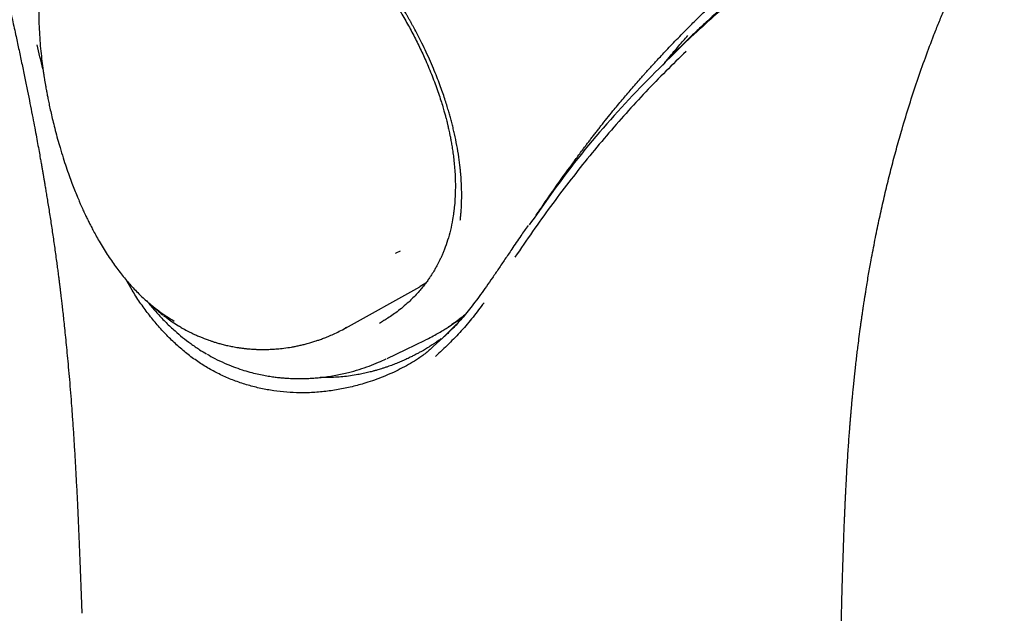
# Model space of a CAD drawing. Header units: millimetres. Extents: x 8 to 871, y 12 to 1888.
# Tile 13 of 114: x 661 to 700, y 650 to 674. Entities that reach past the tile are written whole.
import ezdxf

# ---------------------------------------------------------------- set-up
doc = ezdxf.new("R2010")
doc.units = ezdxf.units.MM

msp = doc.modelspace()

# ---------------------------------------------------------------- linework, layer by layer
at = {"color": 7, "linetype": 'Continuous', "lineweight": 30}
for p, q in [((686.964, 672.758), (686.851, 672.65)), ((665.086, 662.958), (664.835, 663.389)), ((676.493, 663.111), (676.713, 663.245)), ((673.537, 661.462), (676.475, 663.097)), ((676.471, 663.104), (676.588, 663.183)), ((665.631, 662.554), (665.617, 662.567)), ((665.651, 662.534), (665.664, 662.522)), ((673.566, 661.479), (673.535, 661.465)), ((677.931, 661.608), (677.386, 661.07)), ((677.386, 661.07), (677.006, 660.724)), ((676.306, 660.173), (676.261, 660.153)), ((693.167, 650.458), (693.167, 650.45))]:
    msp.add_line(p, q, dxfattribs=at)
at = {"color": 7, "linetype": 'Continuous', "lineweight": 30, "flags": 128}
for points in [[(675.694, 664.507), (675.524, 664.419), (675.511, 664.413)], [(675.187, 660.261), (675.92, 660.615), (676.685, 660.985)]]:
    msp.add_lwpolyline(points, dxfattribs=at)
at = {"color": 7, "linetype": 'Continuous', "lineweight": 30}
for points, knots in [([(641.103, 713.255), (641.327, 712.973), (641.764, 712.422), (642.406, 711.608), (643.019, 710.826), (643.603, 710.073), (644.157, 709.35), (644.681, 708.658), (645.163, 708.012), (645.604, 707.413), (646.007, 706.858), (646.386, 706.33), (646.74, 705.828), (647.072, 705.354), (647.392, 704.888), (647.701, 704.435), (647.995, 703.996), (648.261, 703.594), (648.499, 703.228), (648.711, 702.901), (648.897, 702.61), (649.057, 702.359), (649.191, 702.145), (649.295, 701.98), (649.37, 701.859), (649.422, 701.775), (649.461, 701.713), (649.492, 701.664), (649.525, 701.609), (649.579, 701.521), (649.657, 701.395), (649.754, 701.236), (649.86, 701.063), (649.97, 700.88), (650.087, 700.686), (650.234, 700.44), (650.413, 700.137), (650.626, 699.772), (650.861, 699.364), (651.118, 698.911), (651.399, 698.409), (651.691, 697.877), (651.994, 697.313), (652.307, 696.717), (652.623, 696.102), (652.941, 695.468), (653.26, 694.818), (653.584, 694.143), (653.904, 693.457), (654.262, 692.669), (654.648, 691.795), (655.054, 690.841), (655.431, 689.921), (655.781, 689.038), (656.107, 688.19), (656.408, 687.379), (656.686, 686.605), (656.944, 685.869), (657.181, 685.172), (657.4, 684.513), (657.602, 683.892), (657.799, 683.272), (657.993, 682.647), (658.184, 682.014), (658.365, 681.405), (658.519, 680.872), (658.65, 680.41), (658.761, 680.016), (658.866, 679.635), (658.948, 679.337), (659.005, 679.124), (659.039, 678.997), (659.067, 678.892), (659.09, 678.807), (659.112, 678.726), (659.136, 678.634), (659.17, 678.507), (659.214, 678.34), (659.269, 678.13), (659.332, 677.887), (659.401, 677.621), (659.473, 677.339), (659.563, 676.981), (659.672, 676.542), (659.801, 676.014), (659.934, 675.461), (660.07, 674.884), (660.208, 674.283), (660.351, 673.651), (660.487, 673.037), (660.614, 672.447), (660.731, 671.896), (660.843, 671.356), (660.948, 670.842), (661.044, 670.359), (661.132, 669.909), (661.212, 669.494), (661.284, 669.114), (661.347, 668.77), (661.404, 668.461), (661.45, 668.203), (661.487, 667.991), (661.517, 667.821), (661.544, 667.664), (661.569, 667.522), (661.593, 667.383), (661.616, 667.244), (661.642, 667.089), (661.673, 666.908), (661.708, 666.695), (661.747, 666.452), (661.79, 666.186), (661.833, 665.909), (661.876, 665.628), (661.919, 665.344), (661.962, 665.056), (662.003, 664.766), (662.045, 664.473), (662.084, 664.189), (662.119, 663.93), (662.148, 663.709), (662.171, 663.531), (662.188, 663.398), (662.2, 663.3), (662.209, 663.226), (662.218, 663.159), (662.226, 663.092), (662.235, 663.019), (662.247, 662.92), (662.264, 662.783), (662.285, 662.604), (662.31, 662.389), (662.339, 662.138), (662.37, 661.852), (662.405, 661.531), (662.442, 661.176), (662.481, 660.785), (662.522, 660.361), (662.564, 659.902), (662.607, 659.41), (662.65, 658.893), (662.692, 658.352), (662.733, 657.788), (662.773, 657.195), (662.812, 656.573), (662.849, 655.924), (662.886, 655.246), (662.923, 654.516), (662.959, 653.731), (662.995, 652.89), (663.03, 652.016), (663.064, 651.107), (663.087, 650.49), (663.099, 650.175)], [0, 0, 0, 0, 0.015129, 0.029666, 0.04361, 0.05696, 0.069717, 0.081882, 0.093455, 0.103543, 0.113132, 0.122221, 0.130811, 0.138902, 0.146494, 0.154518, 0.1619, 0.168639, 0.174736, 0.18019, 0.185001, 0.189169, 0.192694, 0.195575, 0.197314, 0.198691, 0.199707, 0.200364, 0.201142, 0.202385, 0.204693, 0.207358, 0.210185, 0.213174, 0.216326, 0.219641, 0.225174, 0.23107, 0.237321, 0.244884, 0.252909, 0.261396, 0.270344, 0.279755, 0.289627, 0.299358, 0.309499, 0.320052, 0.330813, 0.341327, 0.356484, 0.371056, 0.385043, 0.398444, 0.411262, 0.423494, 0.435139, 0.446196, 0.456667, 0.466554, 0.475857, 0.484593, 0.49446, 0.503959, 0.513089, 0.521846, 0.527966, 0.533885, 0.539602, 0.545112, 0.54733, 0.549227, 0.550804, 0.552061, 0.55309, 0.554445, 0.556219, 0.558817, 0.561982, 0.565705, 0.569743, 0.573989, 0.578442, 0.585859, 0.593789, 0.602235, 0.610784, 0.619816, 0.629333, 0.639334, 0.64753, 0.656011, 0.664255, 0.671983, 0.679337, 0.686156, 0.692441, 0.69819, 0.703405, 0.708084, 0.712229, 0.715137, 0.717709, 0.71995, 0.722216, 0.724151, 0.726222, 0.728483, 0.731177, 0.734401, 0.738107, 0.742224, 0.74643, 0.750687, 0.754993, 0.759349, 0.763756, 0.768212, 0.772687, 0.77669, 0.780049, 0.782764, 0.784836, 0.78617, 0.787223, 0.788249, 0.789247, 0.790277, 0.791611, 0.793831, 0.796612, 0.799955, 0.803859, 0.808324, 0.81335, 0.818938, 0.825087, 0.831797, 0.839069, 0.846903, 0.855299, 0.863888, 0.872995, 0.88262, 0.892763, 0.903424, 0.914602, 0.9263, 0.939769, 0.953871, 0.968607, 0.983982, 1, 1, 1, 1]), ([(678.075, 665.728), (678.078, 665.747), (678.083, 665.791), (678.091, 665.866), (678.101, 665.974), (678.112, 666.12), (678.123, 666.309), (678.131, 666.533), (678.133, 666.792), (678.128, 667.018), (678.12, 667.197), (678.113, 667.32), (678.104, 667.449), (678.093, 667.582), (678.082, 667.702), (678.059, 667.916), (678.018, 668.238), (677.943, 668.684), (677.873, 669.025), (677.823, 669.244), (677.8, 669.344), (677.775, 669.444), (677.751, 669.543), (677.725, 669.641), (677.699, 669.739), (677.664, 669.865), (677.618, 670.029), (677.555, 670.239), (677.481, 670.474), (677.394, 670.733), (677.294, 671.016), (677.178, 671.324), (677.046, 671.656), (676.895, 672.01), (676.733, 672.371), (676.565, 672.721), (676.4, 673.046), (676.271, 673.291), (676.176, 673.463), (676.117, 673.57), (676.059, 673.673), (676.002, 673.773), (675.946, 673.869), (675.892, 673.961), (675.839, 674.049), (675.7, 674.28), (675.465, 674.652), (675.123, 675.157), (674.766, 675.65), (674.38, 676.149), (673.965, 676.652), (673.538, 677.135), (673.239, 677.453), (673.078, 677.619), (673.038, 677.66), (672.998, 677.701), (672.958, 677.741), (672.918, 677.782), (672.877, 677.822), (672.837, 677.862), (672.777, 677.922), (672.687, 678.01), (672.555, 678.137), (672.392, 678.292), (672.211, 678.458), (672.018, 678.632), (671.815, 678.809), (671.591, 679), (671.345, 679.202), (671.083, 679.409), (670.819, 679.609), (670.568, 679.793), (670.338, 679.954), (670.13, 680.095), (669.932, 680.225), (669.747, 680.342), (669.58, 680.445), (669.447, 680.524), (669.37, 680.569), (669.337, 680.588)], [0, 0, 0, 0, 0.003692, 0.008611, 0.014754, 0.024707, 0.03677, 0.050934, 0.067192, 0.085539, 0.092789, 0.100319, 0.10813, 0.116222, 0.124594, 0.129965, 0.154876, 0.182377, 0.209044, 0.214918, 0.220752, 0.226545, 0.232298, 0.23801, 0.243683, 0.249313, 0.260043, 0.27217, 0.285693, 0.300613, 0.316933, 0.334653, 0.353778, 0.374311, 0.39604, 0.41641, 0.435423, 0.453076, 0.459638, 0.465991, 0.472133, 0.478065, 0.483785, 0.489295, 0.494593, 0.499678, 0.531077, 0.562405, 0.593681, 0.624917, 0.659869, 0.694801, 0.725536, 0.728555, 0.731574, 0.734593, 0.737612, 0.740631, 0.74365, 0.74667, 0.749689, 0.757121, 0.766881, 0.778973, 0.793397, 0.806619, 0.821338, 0.837559, 0.855286, 0.874525, 0.894021, 0.911983, 0.92841, 0.943296, 0.956638, 0.971135, 0.983202, 0.992826, 1, 1, 1, 1]), ([(669.438, 680.306), (669.516, 680.261), (669.663, 680.175), (669.876, 680.043), (670.069, 679.919), (670.242, 679.804), (670.405, 679.692), (670.555, 679.587), (670.687, 679.493), (670.787, 679.419), (670.857, 679.367), (670.902, 679.333), (670.935, 679.308), (670.969, 679.283), (671.008, 679.253), (671.054, 679.218), (671.107, 679.177), (671.186, 679.116), (671.296, 679.029), (671.442, 678.911), (671.614, 678.769), (671.812, 678.601), (672.028, 678.412), (672.25, 678.21), (672.472, 678.003), (672.756, 677.729), (673.1, 677.382), (673.499, 676.954), (673.886, 676.513), (674.262, 676.059), (674.623, 675.594), (674.97, 675.118), (675.302, 674.63), (675.619, 674.131), (675.919, 673.62), (676.202, 673.102), (676.466, 672.577), (676.675, 672.123), (676.838, 671.742), (676.962, 671.436), (677.079, 671.13), (677.187, 670.828), (677.282, 670.543), (677.362, 670.287), (677.425, 670.074), (677.473, 669.9), (677.51, 669.764), (677.538, 669.654), (677.557, 669.576), (677.572, 669.516), (677.585, 669.458), (677.603, 669.383), (677.624, 669.29), (677.648, 669.177), (677.677, 669.039), (677.709, 668.871), (677.744, 668.673), (677.779, 668.448), (677.812, 668.198), (677.841, 667.924), (677.864, 667.631), (677.878, 667.323), (677.882, 667.001), (677.872, 666.66), (677.851, 666.337), (677.825, 666.132), (677.814, 666.043)], [0, 0, 0, 0, 0.017593, 0.033639, 0.048152, 0.061141, 0.072614, 0.08483, 0.094692, 0.102205, 0.10737, 0.110314, 0.112308, 0.114784, 0.117741, 0.121178, 0.125096, 0.129495, 0.138806, 0.14973, 0.162266, 0.177486, 0.194286, 0.211252, 0.228179, 0.24507, 0.276961, 0.308732, 0.340389, 0.371935, 0.403377, 0.43472, 0.466053, 0.49757, 0.529246, 0.560984, 0.592793, 0.624684, 0.642949, 0.661246, 0.679577, 0.697943, 0.715404, 0.730756, 0.743996, 0.753849, 0.762086, 0.768701, 0.773698, 0.776282, 0.779686, 0.784248, 0.789965, 0.796835, 0.804878, 0.815461, 0.827743, 0.841722, 0.857399, 0.874776, 0.893861, 0.91343, 0.934542, 0.957218, 0.981481, 1, 1, 1, 1]), ([(693.171, 650.45), (693.175, 650.616), (693.184, 650.937), (693.197, 651.402), (693.21, 651.832), (693.222, 652.229), (693.234, 652.592), (693.245, 652.917), (693.255, 653.203), (693.265, 653.453), (693.273, 653.676), (693.281, 653.878), (693.289, 654.066), (693.297, 654.239), (693.304, 654.402), (693.311, 654.56), (693.319, 654.725), (693.328, 654.909), (693.338, 655.114), (693.35, 655.344), (693.365, 655.63), (693.384, 655.959), (693.406, 656.318), (693.429, 656.663), (693.452, 656.99), (693.474, 657.299), (693.494, 657.552), (693.51, 657.753), (693.522, 657.906), (693.535, 658.051), (693.546, 658.19), (693.558, 658.324), (693.57, 658.454), (693.582, 658.59), (693.597, 658.749), (693.615, 658.943), (693.638, 659.173), (693.664, 659.423), (693.69, 659.675), (693.719, 659.936), (693.749, 660.198), (693.779, 660.457), (693.813, 660.734), (693.853, 661.049), (693.891, 661.338), (693.922, 661.566), (693.944, 661.723), (693.965, 661.875), (693.985, 662.011), (694.001, 662.123), (694.014, 662.21), (694.025, 662.284), (694.037, 662.361), (694.051, 662.454), (694.068, 662.567), (694.089, 662.699), (694.112, 662.848), (694.16, 663.147), (694.233, 663.582), (694.348, 664.228), (694.484, 664.938), (694.642, 665.707), (694.808, 666.455), (694.981, 667.188), (695.163, 667.911), (695.355, 668.627), (695.581, 669.423), (695.846, 670.296), (696.154, 671.238), (696.479, 672.162), (696.767, 672.926), (697.011, 673.541), (697.205, 674.014), (697.404, 674.481), (697.61, 674.948), (697.825, 675.421), (698.009, 675.81), (698.156, 676.113), (698.26, 676.324), (698.361, 676.525), (698.455, 676.71), (698.542, 676.879), (698.614, 677.017), (698.672, 677.128), (698.719, 677.217), (698.768, 677.309), (698.823, 677.412), (698.886, 677.528), (698.957, 677.657), (699.033, 677.795), (699.109, 677.931), (699.179, 678.055), (699.241, 678.163), (699.298, 678.264), (699.357, 678.366), (699.421, 678.475), (699.487, 678.587), (699.549, 678.691), (699.588, 678.756), (699.605, 678.784)], [0, 0, 0, 0, 0.014932, 0.028861, 0.041792, 0.053726, 0.064662, 0.074599, 0.083051, 0.090608, 0.097309, 0.10341, 0.108953, 0.114479, 0.119305, 0.123888, 0.128941, 0.134515, 0.140842, 0.147963, 0.155883, 0.167449, 0.178748, 0.189535, 0.199808, 0.20956, 0.218693, 0.223759, 0.228591, 0.233186, 0.237564, 0.241809, 0.24593, 0.250025, 0.254768, 0.261128, 0.268508, 0.276852, 0.285072, 0.292768, 0.302047, 0.310413, 0.317859, 0.328961, 0.341067, 0.346101, 0.351292, 0.3565, 0.360983, 0.36469, 0.367529, 0.369592, 0.372005, 0.375091, 0.378781, 0.383125, 0.388127, 0.393568, 0.412752, 0.43146, 0.458231, 0.484345, 0.509855, 0.53514, 0.560427, 0.585712, 0.611003, 0.645774, 0.680553, 0.715331, 0.750115, 0.768896, 0.787681, 0.806466, 0.825412, 0.845108, 0.865608, 0.874881, 0.884256, 0.89313, 0.901337, 0.908874, 0.915741, 0.919989, 0.923932, 0.928009, 0.932757, 0.938179, 0.944275, 0.951044, 0.957809, 0.963786, 0.968973, 0.973581, 0.978615, 0.984103, 0.989963, 0.995689, 1, 1, 1, 1]), ([(681.722, 666.856), (681.79, 666.954), (681.933, 667.158), (682.157, 667.475), (682.401, 667.814), (682.666, 668.176), (682.881, 668.465), (683.04, 668.676), (683.136, 668.802), (683.234, 668.931), (683.335, 669.061), (683.437, 669.194), (683.54, 669.326), (683.766, 669.614), (684.079, 670.005), (684.48, 670.49), (684.844, 670.919), (685.121, 671.236), (685.31, 671.45), (685.41, 671.562), (685.511, 671.674), (685.599, 671.771), (685.696, 671.877), (685.806, 671.998), (685.96, 672.164), (686.139, 672.357), (686.347, 672.577), (686.576, 672.816), (686.827, 673.074), (687.065, 673.314), (687.285, 673.535), (687.483, 673.73), (687.681, 673.923), (687.874, 674.109), (688.057, 674.284), (688.289, 674.502), (688.564, 674.758), (688.875, 675.043), (689.134, 675.275), (689.343, 675.461), (689.469, 675.572), (689.548, 675.641), (689.583, 675.671), (689.617, 675.701), (689.652, 675.731), (689.685, 675.76), (689.718, 675.789), (689.976, 676.012), (690.454, 676.417), (691.141, 676.977), (691.789, 677.488), (692.205, 677.801), (692.401, 677.948)], [0, 0, 0, 0, 0.02108, 0.043992, 0.068736, 0.095312, 0.123721, 0.133027, 0.142515, 0.152183, 0.162033, 0.172063, 0.182274, 0.192122, 0.238153, 0.272968, 0.307034, 0.341627, 0.350937, 0.360321, 0.369779, 0.379257, 0.384818, 0.396821, 0.410253, 0.427579, 0.446818, 0.46797, 0.491036, 0.516015, 0.533407, 0.551618, 0.570424, 0.587641, 0.6043, 0.620399, 0.650919, 0.679204, 0.705252, 0.721219, 0.736212, 0.739444, 0.742627, 0.745761, 0.748846, 0.751882, 0.754868, 0.757806, 0.822087, 0.884705, 0.945656, 1, 1, 1, 1]), ([(690.516, 675.885), (690.389, 675.784), (690.142, 675.587), (689.777, 675.29), (689.431, 675.002), (689.104, 674.724), (688.796, 674.458), (688.507, 674.204), (688.238, 673.963), (687.989, 673.736), (687.76, 673.524), (687.551, 673.328), (687.362, 673.148), (687.193, 672.985), (687.043, 672.84), (686.95, 672.748), (686.906, 672.705)], [0, 0, 0, 0, 0.107695, 0.20983, 0.306402, 0.397408, 0.48284, 0.562693, 0.63696, 0.705634, 0.768711, 0.826185, 0.878053, 0.924312, 0.964961, 1, 1, 1, 1]), ([(661.441, 675.012), (661.429, 674.864), (661.406, 674.572), (661.394, 674.149), (661.395, 673.718), (661.409, 673.283), (661.435, 672.851), (661.472, 672.43), (661.516, 672.03), (661.557, 671.72), (661.589, 671.5), (661.609, 671.372), (661.625, 671.271), (661.637, 671.199), (661.646, 671.145), (661.656, 671.087), (661.67, 671.005), (661.69, 670.893), (661.716, 670.753), (661.749, 670.582), (661.789, 670.381), (661.838, 670.149), (661.897, 669.887), (661.966, 669.595), (662.047, 669.274), (662.137, 668.939), (662.241, 668.578), (662.354, 668.21), (662.474, 667.843), (662.591, 667.508), (662.702, 667.205), (662.807, 666.934), (662.904, 666.695), (662.984, 666.503), (663.049, 666.355), (663.098, 666.243), (663.141, 666.147), (663.178, 666.068), (663.207, 666.005), (663.234, 665.948), (663.265, 665.883), (663.308, 665.792), (663.368, 665.671), (663.445, 665.516), (663.541, 665.333), (663.655, 665.122), (663.789, 664.884), (663.94, 664.632), (664.102, 664.376), (664.321, 664.049), (664.601, 663.666), (664.948, 663.244), (665.295, 662.866), (665.536, 662.642), (665.651, 662.534)], [0, 0, 0, 0, 0.035244, 0.069381, 0.103592, 0.137911, 0.172008, 0.204205, 0.234302, 0.262311, 0.273405, 0.283122, 0.290584, 0.295791, 0.298884, 0.302477, 0.308624, 0.316841, 0.327127, 0.339482, 0.354223, 0.37112, 0.390175, 0.411395, 0.434785, 0.460068, 0.484637, 0.513957, 0.541092, 0.566036, 0.588787, 0.609346, 0.627699, 0.64383, 0.653626, 0.662362, 0.669954, 0.676224, 0.681162, 0.684918, 0.689798, 0.696582, 0.706609, 0.71911, 0.734096, 0.751581, 0.771582, 0.794003, 0.816746, 0.839039, 0.88232, 0.923836, 0.963516, 1, 1, 1, 1]), ([(688.759, 674.362), (688.464, 674.106), (687.875, 673.595), (687.287, 673.047), (686.993, 672.773)], [0, 0, 0, 0, 0.500527, 1, 1, 1, 1]), ([(686.089, 671.857), (686.173, 671.961), (686.383, 672.221), (686.713, 672.615), (686.96, 672.9), (687.079, 673.038)], [0, 0, 0, 0, 0.258008, 0.642753, 1, 1, 1, 1]), ([(661.561, 671.702), (661.559, 671.709), (661.48, 672.032), (661.404, 672.354), (661.329, 672.669)], [0, 0, 0, 0, 0.020762, 1, 1, 1, 1]), ([(686.993, 672.773), (686.19, 671.984), (684.585, 670.405), (682.509, 667.973), (681.302, 666.249), (680.807, 665.54)], [0, 0, 0, 0, 0.3708877, 0.7415089, 1, 1, 1, 1]), ([(686.85, 672.651), (686.766, 672.568), (686.642, 672.445), (686.412, 672.217), (686.266, 672.073), (686.161, 671.969)], [0, 0, 0, 0, 0.368437, 0.544202, 1, 1, 1, 1]), ([(687.014, 672.408), (686.746, 672.149), (686.209, 671.631), (685.416, 670.81), (684.633, 669.96), (683.861, 669.077), (683.105, 668.167), (682.365, 667.233), (681.643, 666.274), (680.932, 665.287), (680.471, 664.605), (680.24, 664.264)], [0, 0, 0, 0, 0.112153, 0.22418, 0.336121, 0.448014, 0.559896, 0.669804, 0.779769, 0.889824, 1, 1, 1, 1]), ([(681.083, 665.925), (681.118, 665.976), (681.208, 666.108), (681.356, 666.326), (681.534, 666.587), (681.656, 666.766), (681.72, 666.858)], [0, 0, 0, 0, 0.162572, 0.419236, 0.698373, 1, 1, 1, 1]), ([(677.813, 666.043), (677.8, 665.947), (677.769, 665.704), (677.689, 665.336), (677.581, 664.943), (677.478, 664.65), (677.396, 664.445), (677.342, 664.318), (677.286, 664.196), (677.23, 664.081), (677.177, 663.977), (677.129, 663.888), (677.087, 663.814), (677.045, 663.741), (676.996, 663.658), (676.931, 663.556), (676.853, 663.437), (676.758, 663.302), (676.646, 663.154), (676.516, 662.993), (676.367, 662.824), (676.205, 662.653), (676.015, 662.471), (675.806, 662.288), (675.58, 662.11), (675.366, 661.958), (675.176, 661.833), (675.057, 661.761), (675.005, 661.73)], [0, 0, 0, 0, 0.051258, 0.12913, 0.204161, 0.275402, 0.302212, 0.32829, 0.353634, 0.378239, 0.400875, 0.420129, 0.436005, 0.449622, 0.468349, 0.491152, 0.518014, 0.548924, 0.583955, 0.622394, 0.66484, 0.710055, 0.753643, 0.812398, 0.867004, 0.917452, 0.963741, 1, 1, 1, 1]), ([(680.756, 665.519), (680.661, 665.383), (680.445, 665.073), (680.23, 664.756), (680.109, 664.578)], [0, 0, 0, 0, 0.436983, 1, 1, 1, 1]), ([(680.109, 664.578), (680.021, 664.446), (679.849, 664.19), (679.595, 663.812), (679.351, 663.453), (679.115, 663.113), (678.958, 662.894), (678.881, 662.787)], [0, 0, 0, 0, 0.220647, 0.430959, 0.630949, 0.820625, 1, 1, 1, 1]), ([(668.128, 659.856), (667.979, 659.946), (667.681, 660.128), (667.256, 660.445), (666.846, 660.793), (666.455, 661.172), (666.082, 661.58), (665.729, 662.015), (665.395, 662.472), (665.189, 662.796), (665.086, 662.958)], [0, 0, 0, 0, 0.124007, 0.248552, 0.373556, 0.498893, 0.624402, 0.749896, 0.875168, 1, 1, 1, 1]), ([(665.664, 662.524), (665.703, 662.488), (665.78, 662.419), (665.858, 662.349), (665.896, 662.315)], [0, 0, 0, 0, 0.5133253, 1, 1, 1, 1]), ([(666.758, 661.723), (666.658, 661.783), (666.454, 661.905), (666.15, 662.12), (665.884, 662.326), (665.725, 662.47), (665.665, 662.525)], [0, 0, 0, 0, 0.263438, 0.538569, 0.825238, 1, 1, 1, 1]), ([(665.67, 662.54), (665.711, 662.487), (665.851, 662.307), (666.105, 662.017), (666.434, 661.67), (666.762, 661.361), (667.087, 661.085), (667.412, 660.836), (667.728, 660.617), (667.942, 660.492), (668.034, 660.437)], [0, 0, 0, 0, 0.061436, 0.206909, 0.354962, 0.505892, 0.629815, 0.759909, 0.89626, 1, 1, 1, 1]), ([(679.014, 662.459), (678.872, 662.269), (678.59, 661.891), (678.121, 661.35), (677.626, 660.83), (677.27, 660.502), (677.093, 660.338)], [0, 0, 0, 0, 0.251921, 0.502139, 0.751317, 1, 1, 1, 1]), ([(678.881, 662.787), (678.807, 662.685), (678.663, 662.489), (678.448, 662.211), (678.243, 661.96), (678.05, 661.735), (677.868, 661.537), (677.698, 661.366), (677.548, 661.221), (677.455, 661.135), (677.414, 661.096)], [0, 0, 0, 0, 0.168822, 0.325085, 0.468946, 0.600557, 0.719998, 0.827469, 0.923319, 1, 1, 1, 1]), ([(665.872, 662.335), (665.891, 662.318), (665.939, 662.275), (666.025, 662.202), (666.142, 662.105), (666.239, 662.028), (666.296, 661.985), (666.304, 661.979)], [0, 0, 0, 0, 0.125284, 0.324092, 0.597549, 0.94569, 1, 1, 1, 1]), ([(666.334, 661.957), (666.377, 661.925), (666.49, 661.839), (666.687, 661.704), (666.89, 661.57), (667.023, 661.491), (667.072, 661.462)], [0, 0, 0, 0, 0.176827, 0.469232, 0.80261, 1, 1, 1, 1]), ([(674.876, 661.659), (674.905, 661.674), (674.949, 661.696), (674.99, 661.722), (675.004, 661.731)], [0, 0, 0, 0, 0.6598786, 1, 1, 1, 1]), ([(677.564, 661.479), (677.573, 661.485), (677.602, 661.504), (677.644, 661.531), (677.691, 661.561), (677.742, 661.594), (677.81, 661.638), (677.895, 661.693), (677.99, 661.755), (678.072, 661.808), (678.124, 661.841), (678.142, 661.852)], [0, 0, 0, 0, 0.0477816, 0.1506899, 0.2192778, 0.2877872, 0.4172015, 0.5732281, 0.7309332, 0.9100466, 1, 1, 1, 1]), ([(678.269, 662.001), (678.228, 661.966), (678.139, 661.89), (677.998, 661.781), (677.853, 661.674), (677.756, 661.608), (677.709, 661.576)], [0, 0, 0, 0, 0.235193, 0.509989, 0.762705, 1, 1, 1, 1]), ([(667.075, 661.46), (667.104, 661.443), (667.2, 661.387), (667.36, 661.304), (667.546, 661.214), (667.71, 661.141), (667.849, 661.083), (667.965, 661.038), (668.056, 661.004), (668.139, 660.974), (668.231, 660.943), (668.347, 660.905), (668.487, 660.863), (668.65, 660.819), (668.832, 660.774), (669.027, 660.732), (669.204, 660.7), (669.361, 660.676), (669.495, 660.658), (669.63, 660.644), (669.756, 660.632), (669.864, 660.625), (669.946, 660.62), (670.006, 660.617), (670.056, 660.616), (670.131, 660.613), (670.248, 660.612), (670.415, 660.613), (670.615, 660.62), (670.846, 660.636), (671.11, 660.664), (671.346, 660.699), (671.546, 660.736), (671.702, 660.768), (671.859, 660.805), (671.998, 660.841), (672.112, 660.872), (672.2, 660.898), (672.284, 660.924), (672.385, 660.956), (672.513, 661), (672.673, 661.059), (672.858, 661.132), (673.066, 661.223), (673.297, 661.333), (673.454, 661.418), (673.537, 661.463)], [0, 0, 0, 0, 0.014526, 0.048846, 0.079095, 0.105309, 0.127515, 0.145731, 0.15997, 0.170241, 0.18471, 0.202323, 0.223422, 0.248006, 0.275639, 0.304656, 0.3349, 0.354144, 0.373859, 0.394046, 0.413688, 0.429706, 0.441701, 0.449989, 0.456256, 0.463394, 0.483268, 0.50799, 0.537511, 0.571869, 0.611313, 0.65585, 0.678558, 0.702387, 0.727337, 0.751204, 0.76729, 0.781028, 0.793217, 0.807864, 0.829227, 0.854855, 0.884745, 0.918898, 0.957314, 1, 1, 1, 1]), ([(676.685, 660.985), (676.688, 660.986), (676.778, 661.028), (676.943, 661.114), (677.172, 661.239), (677.373, 661.359), (677.55, 661.47), (677.658, 661.543), (677.709, 661.577)], [0, 0, 0, 0, 0.00785, 0.248233, 0.467621, 0.666089, 0.843578, 1, 1, 1, 1]), ([(677.32, 661.043), (677.311, 661.036), (677.262, 660.998), (677.171, 660.934), (677.061, 660.857), (676.968, 660.795), (676.893, 660.747), (676.831, 660.708), (676.769, 660.67), (676.696, 660.627), (676.608, 660.575), (676.504, 660.517), (676.388, 660.453), (676.264, 660.388), (676.123, 660.317), (675.964, 660.24), (675.785, 660.159), (675.597, 660.079), (675.401, 660.001), (675.224, 659.937), (675.076, 659.887), (674.963, 659.85), (674.865, 659.82), (674.783, 659.796), (674.715, 659.777), (674.653, 659.759), (674.584, 659.741), (674.5, 659.72), (674.401, 659.696), (674.293, 659.671), (674.181, 659.647), (674.07, 659.626), (673.892, 659.594), (673.652, 659.557), (673.352, 659.525), (673.061, 659.505), (672.812, 659.5), (672.636, 659.5), (672.555, 659.504), (672.531, 659.505)], [0, 0, 0, 0, 0.006582, 0.036947, 0.063131, 0.084658, 0.101507, 0.11437, 0.127476, 0.144214, 0.164684, 0.18872, 0.21561, 0.243411, 0.271996, 0.30906, 0.347408, 0.38707, 0.428081, 0.46935, 0.495533, 0.518485, 0.538222, 0.554754, 0.568091, 0.578828, 0.592692, 0.609413, 0.62996, 0.652277, 0.674452, 0.696486, 0.718381, 0.780257, 0.83846, 0.895675, 0.952133, 0.985871, 1, 1, 1, 1]), ([(677.006, 660.724), (676.899, 660.628), (676.689, 660.439), (676.454, 660.278), (676.337, 660.199)], [0, 0, 0, 0, 0.506297, 1, 1, 1, 1]), ([(668.054, 660.425), (668.157, 660.367), (668.381, 660.24), (668.731, 660.076), (669.09, 659.928), (669.428, 659.811), (669.741, 659.718), (670.028, 659.646), (670.29, 659.591), (670.527, 659.55), (670.739, 659.52), (670.927, 659.498), (671.089, 659.484), (671.228, 659.474), (671.343, 659.468), (671.436, 659.464), (671.508, 659.462), (671.57, 659.461), (671.637, 659.46), (671.728, 659.459), (671.85, 659.461), (672.003, 659.465), (672.185, 659.474), (672.395, 659.489), (672.631, 659.514), (672.884, 659.548), (673.144, 659.591), (673.4, 659.643), (673.71, 659.716), (674.067, 659.816), (674.465, 659.951), (674.822, 660.091), (675.044, 660.195), (675.144, 660.241)], [0, 0, 0, 0, 0.046208, 0.101344, 0.15268, 0.200253, 0.244096, 0.28355, 0.31945, 0.35181, 0.380641, 0.406376, 0.428464, 0.447105, 0.462778, 0.475504, 0.485133, 0.492193, 0.500885, 0.512629, 0.529748, 0.55083, 0.575867, 0.604856, 0.637791, 0.673925, 0.710853, 0.746861, 0.781956, 0.842373, 0.899941, 0.954691, 1, 1, 1, 1]), ([(676.337, 660.199), (676.127, 660.076), (675.708, 659.831), (675.034, 659.527), (674.393, 659.297), (673.793, 659.132), (673.241, 659.018), (672.679, 658.937), (672.3, 658.914), (672.11, 658.903)], [0, 0, 0, 0, 0.166763, 0.332959, 0.498967, 0.623594, 0.74851, 0.873909, 1, 1, 1, 1]), ([(672.11, 658.903), (671.938, 658.9), (671.594, 658.893), (671.078, 658.927), (670.564, 658.992), (670.055, 659.094), (669.554, 659.23), (669.063, 659.401), (668.585, 659.606), (668.28, 659.773), (668.128, 659.856)], [0, 0, 0, 0, 0.124832, 0.250104, 0.375598, 0.501107, 0.626444, 0.751448, 0.875993, 1, 1, 1, 1]), ([(691.224, 575.78), (691.227, 575.891), (691.232, 576.119), (691.24, 576.454), (691.247, 576.775), (691.254, 577.066), (691.26, 577.326), (691.265, 577.555), (691.27, 577.757), (691.274, 577.931), (691.277, 578.077), (691.28, 578.195), (691.282, 578.285), (691.284, 578.357), (691.285, 578.425), (691.287, 578.501), (691.29, 578.615), (691.293, 578.772), (691.298, 578.974), (691.303, 579.193), (691.309, 579.422), (691.314, 579.663), (691.32, 579.914), (691.329, 580.294), (691.341, 580.791), (691.355, 581.394), (691.366, 581.861), (691.374, 582.195), (691.379, 582.397), (691.383, 582.581), (691.387, 582.746), (691.391, 582.896), (691.395, 583.057), (691.399, 583.249), (691.405, 583.486), (691.411, 583.757), (691.418, 584.049), (691.426, 584.349), (691.434, 584.698), (691.444, 585.091), (691.454, 585.533), (691.463, 585.9), (691.47, 586.182), (691.474, 586.367), (691.478, 586.524), (691.482, 586.671), (691.486, 586.827), (691.491, 587.04), (691.497, 587.304), (691.505, 587.61), (691.512, 587.913), (691.519, 588.214), (691.527, 588.523), (691.535, 588.851), (691.544, 589.208), (691.552, 589.545), (691.56, 589.858), (691.567, 590.136), (691.573, 590.407), (691.579, 590.655), (691.585, 590.864), (691.589, 591.029), (691.592, 591.156), (691.594, 591.263), (691.597, 591.373), (691.6, 591.498), (691.604, 591.639), (691.608, 591.796), (691.613, 592.02), (691.62, 592.31), (691.629, 592.662), (691.639, 593.071), (691.651, 593.54), (691.664, 594.066), (691.677, 594.593), (691.69, 595.103), (691.701, 595.535), (691.71, 595.892), (691.717, 596.179), (691.724, 596.448), (691.73, 596.694), (691.736, 596.913), (691.741, 597.114), (691.746, 597.317), (691.752, 597.543), (691.758, 597.804), (691.766, 598.092), (691.773, 598.398), (691.785, 598.854), (691.8, 599.464), (691.816, 600.056), (691.826, 600.483), (691.833, 600.731), (691.839, 600.963), (691.844, 601.173), (691.849, 601.361), (691.853, 601.534), (691.857, 601.689), (691.861, 601.828), (691.864, 601.956), (691.868, 602.107), (691.873, 602.296), (691.879, 602.522), (691.885, 602.766), (691.892, 603.024), (691.899, 603.294), (691.906, 603.577), (691.914, 603.885), (691.922, 604.222), (691.932, 604.595), (691.942, 604.994), (691.954, 605.422), (691.964, 605.811), (691.973, 606.156), (691.98, 606.448), (691.988, 606.737), (691.995, 607.007), (692.001, 607.246), (692.006, 607.44), (692.01, 607.594), (692.013, 607.714), (692.016, 607.826), (692.019, 607.94), (692.022, 608.062), (692.027, 608.231), (692.032, 608.452), (692.039, 608.724), (692.047, 609.009), (692.054, 609.3), (692.062, 609.597), (692.071, 609.936), (692.081, 610.317), (692.092, 610.744), (692.104, 611.182), (692.116, 611.633), (692.128, 612.096), (692.14, 612.572), (692.153, 613.058), (692.164, 613.469), (692.172, 613.788), (692.178, 614.003), (692.183, 614.183), (692.187, 614.327), (692.189, 614.432), (692.192, 614.51), (692.193, 614.582), (692.196, 614.671), (692.199, 614.785), (692.202, 614.924), (692.207, 615.087), (692.212, 615.271), (692.217, 615.467), (692.222, 615.667), (692.232, 616.054), (692.245, 616.541), (692.261, 617.123), (692.274, 617.615), (692.287, 618.114), (692.301, 618.629), (692.315, 619.167), (692.328, 619.64), (692.339, 620.044), (692.347, 620.369), (692.356, 620.682), (692.364, 620.968), (692.37, 621.218), (692.376, 621.42), (692.38, 621.579), (692.383, 621.699), (692.386, 621.801), (692.389, 621.9), (692.391, 622.009), (692.395, 622.147), (692.4, 622.317), (692.405, 622.521), (692.411, 622.751), (692.418, 623.005), (692.433, 623.548), (692.45, 624.187), (692.47, 624.918), (692.485, 625.47), (692.5, 626.031), (692.515, 626.594), (692.53, 627.148), (692.543, 627.646), (692.555, 628.087), (692.566, 628.473), (692.576, 628.844), (692.586, 629.199), (692.595, 629.534), (692.603, 629.824), (692.609, 630.067), (692.615, 630.266), (692.62, 630.45), (692.625, 630.632), (692.63, 630.829), (692.636, 631.054), (692.643, 631.312), (692.651, 631.591), (692.659, 631.889), (692.667, 632.203), (692.677, 632.539), (692.686, 632.883), (692.695, 633.225), (692.704, 633.557), (692.715, 633.941), (692.727, 634.373), (692.74, 634.848), (692.752, 635.296), (692.763, 635.718), (692.774, 636.115), (692.785, 636.493), (692.796, 636.908), (692.809, 637.367), (692.823, 637.871), (692.836, 638.375), (692.848, 638.799), (692.857, 639.134), (692.864, 639.367), (692.869, 639.569), (692.874, 639.742), (692.878, 639.903), (692.883, 640.069), (692.888, 640.265), (692.895, 640.493), (692.902, 640.755), (692.91, 641.045), (692.919, 641.363), (692.929, 641.718), (692.939, 642.109), (692.951, 642.529), (692.963, 642.963), (692.975, 643.399), (692.987, 643.837), (693.014, 644.825), (693.043, 645.845), (693.072, 646.899), (693.087, 647.443), (693.103, 648.002), (693.119, 648.582), (693.136, 649.187), (693.153, 649.815), (693.165, 650.241), (693.171, 650.458)], [0, 0, 0, 0, 0.004426, 0.009096, 0.013376, 0.017264, 0.020702, 0.023763, 0.026447, 0.028753, 0.030718, 0.032289, 0.033468, 0.034299, 0.035174, 0.036185, 0.037333, 0.03972, 0.042478, 0.045397, 0.04846, 0.051667, 0.055018, 0.058513, 0.066842, 0.074882, 0.082619, 0.085541, 0.088235, 0.090685, 0.092891, 0.094852, 0.096674, 0.099363, 0.102522, 0.10615, 0.110192, 0.114223, 0.118156, 0.124139, 0.129966, 0.135875, 0.138797, 0.141285, 0.143279, 0.14507, 0.147146, 0.149516, 0.153607, 0.157704, 0.161789, 0.165748, 0.16976, 0.17413, 0.178895, 0.184055, 0.187648, 0.191411, 0.195205, 0.198524, 0.201321, 0.203597, 0.205132, 0.206409, 0.207863, 0.209534, 0.21142, 0.213523, 0.215841, 0.220406, 0.225114, 0.229962, 0.236799, 0.243898, 0.25108, 0.257906, 0.264356, 0.268375, 0.272232, 0.275873, 0.279159, 0.282083, 0.284663, 0.28722, 0.290241, 0.293727, 0.297671, 0.301803, 0.30598, 0.315998, 0.32626, 0.329735, 0.333128, 0.33623, 0.339035, 0.341543, 0.343755, 0.345982, 0.347796, 0.349331, 0.351104, 0.35384, 0.356931, 0.360196, 0.363636, 0.36725, 0.371039, 0.375001, 0.379613, 0.384594, 0.389947, 0.395673, 0.401772, 0.40557, 0.4095, 0.413508, 0.41716, 0.420361, 0.423111, 0.424956, 0.426522, 0.427937, 0.429459, 0.431094, 0.432842, 0.436247, 0.439964, 0.443785, 0.447684, 0.451663, 0.455721, 0.461281, 0.466987, 0.472859, 0.478899, 0.485107, 0.491482, 0.498026, 0.50463, 0.507989, 0.510873, 0.51328, 0.515211, 0.516667, 0.517478, 0.518354, 0.519556, 0.521085, 0.52294, 0.525122, 0.527631, 0.530337, 0.533023, 0.535683, 0.545892, 0.552578, 0.559088, 0.565702, 0.572613, 0.57982, 0.587324, 0.591656, 0.596081, 0.600399, 0.604238, 0.607589, 0.610452, 0.612359, 0.613966, 0.61527, 0.616489, 0.61795, 0.619659, 0.622037, 0.62477, 0.627859, 0.631304, 0.634976, 0.649722, 0.657011, 0.664416, 0.671939, 0.679577, 0.687077, 0.694239, 0.699629, 0.704811, 0.709784, 0.714549, 0.719099, 0.723304, 0.7262, 0.728875, 0.731329, 0.733612, 0.736206, 0.739235, 0.742699, 0.746597, 0.750468, 0.754689, 0.75926, 0.763978, 0.768565, 0.773018, 0.777338, 0.784054, 0.79042, 0.796437, 0.802105, 0.807423, 0.81242, 0.817352, 0.82413, 0.830904, 0.837673, 0.844429, 0.847994, 0.851132, 0.853843, 0.856126, 0.858099, 0.860314, 0.862842, 0.865983, 0.869503, 0.873402, 0.877678, 0.882333, 0.887684, 0.893434, 0.899283, 0.905148, 0.91103, 0.916927, 0.944949, 0.952155, 0.959397, 0.966882, 0.974685, 0.982806, 0.991244, 1, 1, 1, 1])]:
    msp.add_open_spline(points, degree=3, knots=knots, dxfattribs=at)

doc.saveas('drawing.dxf')
